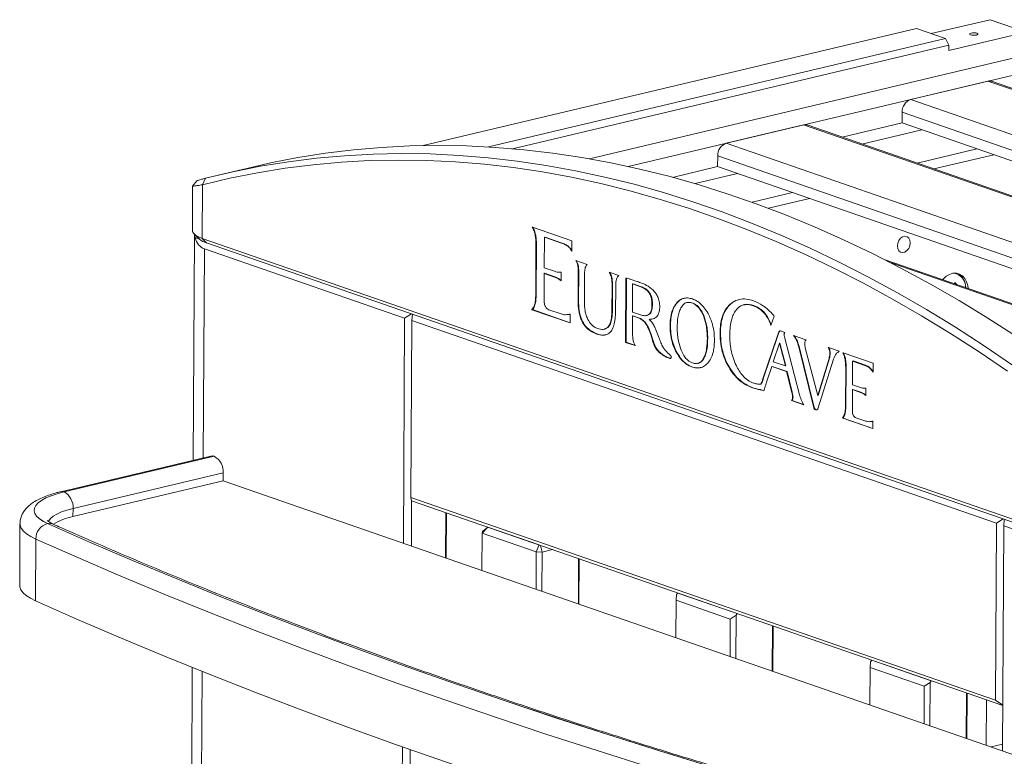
# Model space of a CAD drawing. Header units: millimetres. Extents: x 0 to 420, y 0 to 297.
# Tile 84 of 131: x 271 to 285, y 129 to 140. Entities that reach past the tile are written whole.
import ezdxf

# ---------------------------------------------------------------- set-up
doc = ezdxf.new("R2010")
doc.units = ezdxf.units.MM

msp = doc.modelspace()

# ---------------------------------------------------------------- linework, layer by layer
at = {"color": 7, "linetype": 'Continuous', "lineweight": 18}
for p, q in [((284.038, 139.417), (276.997, 137.745)), ((284.038, 139.417), (284.45, 139.274)), ((285.087, 139.543), (284.248, 139.344)), ((285.087, 139.543), (285.603, 139.364)), ((285.603, 139.364), (284.501, 139.103)), ((277.929, 137.726), (284.45, 139.274)), ((284.501, 139.179), (278.272, 137.701)), ((284.45, 139.274), (284.501, 139.179)), ((284.501, 139.103), (284.501, 139.179)), ((285.594, 139.034), (279.369, 137.556)), ((286.006, 138.891), (279.922, 137.447)), ((285.057, 138.666), (283.955, 138.404)), ((285.057, 138.666), (291.534, 136.42)), ((291.561, 136.426), (285.109, 138.663)), ((283.955, 138.404), (290.433, 136.159)), ((283.832, 138.222), (283.831, 138.068)), ((282.425, 138.041), (281.323, 137.779)), ((282.425, 138.041), (288.902, 135.795)), ((288.929, 135.802), (282.477, 138.039)), ((283.831, 138.068), (282.976, 137.866)), ((283.831, 138.068), (289.784, 136.005)), ((284.115, 137.97), (283.259, 137.767)), ((281.323, 137.779), (287.801, 135.534)), ((281.2, 137.597), (281.199, 137.444)), ((284.901, 137.698), (284.046, 137.495)), ((285.141, 137.614), (284.286, 137.411)), ((274.56, 137.439), (274.07, 137.323)), ((281.199, 137.444), (280.557, 137.291)), ((281.483, 137.346), (280.876, 137.202)), ((281.199, 137.444), (287.152, 135.38)), ((273.766, 137.244), (273.705, 137.166)), ((273.847, 137.186), (273.843, 136.419)), ((273.847, 137.186), (273.889, 137.279)), ((273.705, 137.166), (273.702, 136.531)), ((282.269, 137.073), (281.69, 136.936)), ((282.509, 136.99), (281.923, 136.85)), ((273.729, 136.479), (273.805, 136.409)), ((278.556, 136.578), (278.552, 136.58)), ((279.118, 136.383), (278.556, 136.578)), ((273.732, 136.461), (273.715, 133.252)), ((273.741, 136.431), (273.805, 136.408)), ((273.843, 136.419), (288.111, 131.472)), ((273.904, 136.357), (273.843, 136.419)), ((288.172, 131.41), (273.904, 136.357)), ((278.724, 136.001), (278.726, 136.437)), ((278.732, 136.439), (278.726, 136.437)), ((278.736, 136.437), (278.73, 136.436)), ((278.73, 136.436), (278.972, 136.352)), ((278.736, 136.437), (278.979, 136.353)), ((278.979, 136.353), (278.972, 136.352)), ((279.117, 136.232), (279.118, 136.383)), ((276.731, 135.282), (273.873, 136.273)), ((278.606, 136.321), (278.603, 135.622)), ((278.612, 136.323), (278.606, 136.321)), ((278.612, 136.323), (278.609, 135.623)), ((279.337, 136.046), (279.173, 136.103)), ((286.297, 135.177), (283.577, 136.12)), ((278.722, 135.565), (278.724, 135.919)), ((278.871, 135.95), (278.724, 136.001)), ((278.73, 135.921), (278.724, 135.919)), ((278.724, 135.919), (278.871, 135.868)), ((278.73, 135.921), (278.877, 135.869)), ((278.965, 135.938), (278.954, 135.937)), ((278.964, 135.814), (278.965, 135.938)), ((279.209, 136.041), (279.203, 136.039)), ((279.209, 135.935), (279.207, 135.521)), ((279.216, 135.937), (279.209, 135.935)), ((279.216, 135.937), (279.213, 135.522)), ((279.298, 135.51), (279.3, 135.904)), ((279.788, 135.89), (279.649, 135.938)), ((278.877, 135.869), (278.871, 135.868)), ((278.959, 135.824), (278.953, 135.823)), ((278.953, 135.823), (278.964, 135.814)), ((278.959, 135.824), (278.964, 135.82)), ((279.689, 135.863), (279.683, 135.861)), ((279.891, 135.854), (279.886, 134.934)), ((279.897, 135.853), (279.892, 134.936)), ((279.986, 135.769), (279.984, 135.368)), ((279.992, 135.77), (279.986, 135.769)), ((280.104, 135.727), (279.986, 135.769)), ((280.11, 135.729), (279.992, 135.77)), ((284.579, 135.785), (284.573, 135.775)), ((284.613, 135.761), (284.588, 135.787)), ((278.609, 135.623), (278.603, 135.622)), ((279.693, 135.729), (279.691, 135.39)), ((279.699, 135.731), (279.693, 135.729)), ((279.699, 135.731), (279.697, 135.392)), ((279.742, 135.381), (279.744, 135.711)), ((280.11, 135.729), (280.104, 135.727)), ((279.213, 135.522), (279.207, 135.521)), ((280.624, 135.504), (280.618, 135.503)), ((280.766, 135.505), (280.758, 135.503)), ((281.387, 135.484), (281.381, 135.483)), ((276.827, 135.343), (276.731, 135.282)), ((278.552, 135.404), (278.546, 135.402)), ((278.546, 135.402), (278.549, 135.401)), ((278.556, 135.402), (278.549, 135.401)), ((278.549, 135.401), (279.093, 135.213)), ((278.552, 135.404), (278.556, 135.402)), ((278.556, 135.402), (279.093, 135.216)), ((278.949, 135.346), (278.802, 135.397)), ((279.697, 135.392), (279.691, 135.39)), ((279.984, 135.368), (280.097, 135.329)), ((280.269, 135.477), (280.262, 135.475)), ((281.577, 135.473), (281.57, 135.471)), ((281.715, 135.46), (281.708, 135.459)), ((276.731, 135.282), (276.715, 132.064)), ((276.821, 132.718), (276.834, 135.246)), ((276.834, 135.246), (276.843, 135.338)), ((285.179, 132.353), (276.834, 135.246)), ((279.075, 135.334), (279.082, 135.335)), ((279.093, 135.339), (279.081, 135.335)), ((279.088, 135.337), (279.081, 135.335)), ((279.088, 135.337), (279.082, 135.336)), ((279.093, 135.338), (279.088, 135.337)), ((279.093, 135.213), (279.093, 135.339)), ((279.982, 135.092), (279.983, 135.313)), ((279.989, 135.314), (279.983, 135.313)), ((279.983, 135.313), (280.093, 135.275)), ((279.989, 135.314), (280.099, 135.277)), ((280.099, 135.277), (280.093, 135.275)), ((280.186, 135.318), (280.193, 135.32)), ((280.229, 135.264), (280.223, 135.263)), ((280.229, 135.264), (280.271, 135.273)), ((281.001, 135.317), (280.995, 135.316)), ((281.958, 135.201), (281.952, 135.199)), ((281.958, 135.201), (281.964, 135.186)), ((281.96, 135.176), (282.006, 135.311)), ((282.006, 135.311), (281.999, 135.319)), ((279.58, 135.123), (279.588, 135.125)), ((280.245, 135.063), (280.239, 135.061)), ((281.24, 135.071), (281.234, 135.069)), ((281.952, 135.199), (281.96, 135.176)), ((282.158, 135.076), (282.094, 135.098)), ((279.48, 135.055), (279.474, 135.054)), ((279.892, 134.936), (279.886, 134.934)), ((279.886, 134.934), (280.02, 134.888)), ((279.892, 134.936), (280.026, 134.889)), ((280.278, 134.961), (280.271, 134.96)), ((281.058, 134.996), (281.052, 134.994)), ((282.057, 135.044), (281.845, 134.412)), ((282.063, 135.046), (281.851, 134.413)), ((282.081, 134.923), (281.992, 134.659)), ((282.063, 135.046), (282.057, 135.044)), ((282.087, 134.925), (282.081, 134.923)), ((282.166, 134.599), (282.081, 134.923)), ((282.172, 134.6), (282.087, 134.925)), ((282.366, 134.188), (282.153, 135.015)), ((282.458, 134.972), (282.283, 135.033)), ((282.462, 134.971), (282.458, 134.972)), ((280.02, 134.888), (280.024, 134.886)), ((280.294, 134.91), (280.288, 134.909)), ((280.618, 134.791), (280.612, 134.789)), ((282.362, 134.874), (282.356, 134.873)), ((282.356, 134.873), (282.572, 134.001)), ((282.362, 134.874), (282.578, 134.003)), ((282.627, 134.176), (282.45, 134.855)), ((282.78, 134.861), (282.777, 134.862)), ((282.932, 134.808), (282.78, 134.861)), ((282.807, 134.781), (282.801, 134.779)), ((282.989, 134.785), (282.986, 134.786)), ((283.419, 134.636), (282.989, 134.785)), ((280.475, 134.725), (280.469, 134.723)), ((280.469, 134.723), (280.519, 134.706)), ((280.475, 134.725), (280.525, 134.708)), ((280.525, 134.708), (280.519, 134.706)), ((280.525, 134.708), (280.528, 134.707)), ((281.007, 134.713), (281.001, 134.712)), ((281.992, 134.659), (282.166, 134.599)), ((282.789, 134.706), (282.627, 134.176)), ((282.627, 133.986), (282.851, 134.694)), ((282.796, 134.708), (282.633, 134.178)), ((282.796, 134.708), (282.789, 134.706)), ((283.124, 134.33), (283.125, 134.668)), ((283.132, 134.669), (283.125, 134.668)), ((283.125, 134.668), (283.126, 134.667)), ((283.126, 134.667), (283.302, 134.606)), ((283.132, 134.669), (283.133, 134.669)), ((283.133, 134.669), (283.308, 134.608)), ((280.915, 134.635), (280.922, 134.637)), ((281.377, 134.561), (281.371, 134.559)), ((281.903, 134.383), (281.971, 134.591)), ((281.977, 134.592), (281.971, 134.591)), ((281.971, 134.591), (282.184, 134.517)), ((281.977, 134.592), (282.19, 134.518)), ((282.172, 134.6), (282.166, 134.599)), ((282.19, 134.518), (282.184, 134.517)), ((282.184, 134.517), (282.259, 134.221)), ((282.19, 134.518), (282.265, 134.223)), ((283.027, 134.581), (283.025, 134.03)), ((283.034, 134.582), (283.027, 134.581)), ((283.034, 134.582), (283.031, 134.031)), ((283.308, 134.608), (283.302, 134.606)), ((283.411, 134.53), (283.405, 134.529)), ((283.405, 134.529), (283.418, 134.509)), ((283.411, 134.53), (283.418, 134.519)), ((283.418, 134.509), (283.419, 134.636)), ((281.851, 134.413), (281.845, 134.412)), ((281.702, 134.288), (281.696, 134.287)), ((281.82, 134.338), (281.814, 134.337)), ((281.822, 134.258), (281.816, 134.256)), ((281.816, 134.256), (281.859, 134.241)), ((281.822, 134.258), (281.86, 134.244)), ((282.265, 134.223), (282.259, 134.221)), ((283.122, 133.984), (283.123, 134.26)), ((283.129, 134.261), (283.123, 134.26)), ((283.123, 134.26), (283.237, 134.22)), ((283.238, 134.29), (283.124, 134.33)), ((283.129, 134.261), (283.244, 134.222)), ((283.244, 134.222), (283.237, 134.22)), ((283.313, 134.281), (283.302, 134.28)), ((283.313, 134.176), (283.313, 134.281)), ((282.261, 134.106), (282.255, 134.104)), ((282.255, 134.104), (282.427, 134.044)), ((282.261, 134.106), (282.425, 134.049)), ((282.275, 134.152), (282.269, 134.151)), ((282.633, 134.178), (282.627, 134.176)), ((283.308, 134.186), (283.302, 134.185)), ((283.302, 134.185), (283.313, 134.176)), ((283.308, 134.186), (283.313, 134.182)), ((282.578, 134.003), (282.572, 134.001)), ((282.604, 133.974), (282.598, 133.972)), ((282.598, 133.972), (282.599, 133.972)), ((282.606, 133.973), (282.599, 133.972)), ((282.604, 133.974), (282.606, 133.973)), ((283.031, 134.031), (283.025, 134.03)), ((282.987, 133.855), (282.981, 133.854)), ((282.981, 133.854), (282.985, 133.853)), ((282.991, 133.854), (282.985, 133.853)), ((282.985, 133.853), (283.414, 133.704)), ((282.987, 133.855), (282.991, 133.854)), ((282.991, 133.854), (283.414, 133.707)), ((283.299, 133.815), (283.184, 133.855)), ((283.397, 133.805), (283.405, 133.807)), ((283.414, 133.81), (283.403, 133.806)), ((283.409, 133.808), (283.403, 133.806)), ((283.409, 133.808), (283.404, 133.808)), ((283.414, 133.809), (283.409, 133.808)), ((283.414, 133.704), (283.414, 133.81)), ((273.965, 133.311), (271.823, 132.802)), ((274.012, 133.308), (271.87, 132.799)), ((271.87, 132.799), (274.012, 133.308)), ((274.012, 133.308), (274.012, 133.308)), ((274.139, 132.957), (271.997, 132.448)), ((274.14, 133.071), (271.998, 132.563)), ((274.139, 132.957), (274.14, 133.071)), ((287.421, 128.352), (274.139, 132.957)), ((276.821, 132.718), (285.166, 129.825)), ((276.831, 132.673), (276.821, 132.718)), ((276.827, 132.025), (276.831, 132.673)), ((285.269, 129.748), (276.831, 132.673)), ((271.997, 132.448), (271.998, 132.563)), ((277.315, 131.856), (277.319, 132.504)), ((277.325, 131.852), (277.328, 132.501)), ((285.274, 132.415), (285.179, 132.353)), ((285.282, 132.317), (285.29, 132.409)), ((271.241, 132.347), (271.237, 131.466)), ((277.921, 132.295), (277.838, 132.212)), ((277.845, 132.236), (277.917, 132.297)), ((277.921, 132.295), (278.651, 132.042)), ((285.179, 132.353), (285.166, 129.825)), ((285.265, 129.1), (285.282, 132.317)), ((288.141, 131.326), (285.282, 132.317)), ((271.467, 132.126), (271.462, 131.245)), ((277.838, 132.212), (277.835, 131.675)), ((277.838, 132.212), (277.845, 132.236)), ((278.61, 131.944), (277.838, 132.212)), ((278.651, 132.042), (278.61, 131.944)), ((278.671, 132.035), (278.695, 131.941)), ((278.842, 131.976), (278.695, 131.941)), ((278.61, 131.944), (278.608, 131.408)), ((278.695, 131.941), (278.61, 131.944)), ((278.695, 131.941), (278.692, 131.378)), ((279.214, 131.847), (279.211, 131.198)), ((279.221, 131.845), (279.218, 131.196)), ((280.606, 131.252), (280.614, 131.334)), ((280.614, 131.334), (280.629, 131.356)), ((280.629, 131.356), (281.479, 131.062)), ((280.606, 131.252), (280.604, 130.716)), ((281.379, 130.984), (280.606, 131.252)), ((281.379, 130.984), (281.376, 130.448)), ((281.464, 131.039), (281.379, 130.984)), ((281.464, 131.039), (281.461, 130.418)), ((281.479, 131.062), (281.464, 131.039)), ((281.983, 130.887), (281.979, 130.239)), ((281.99, 130.885), (281.987, 130.236)), ((273.7, 130.294), (273.637, 118.082)), ((283.375, 130.292), (283.372, 129.756)), ((283.375, 130.292), (283.383, 130.374)), ((284.148, 130.024), (283.375, 130.292)), ((283.383, 130.374), (283.398, 130.397)), ((283.398, 130.397), (284.248, 130.102)), ((284.148, 130.024), (284.145, 129.488)), ((284.233, 130.079), (284.148, 130.024)), ((284.233, 130.079), (284.229, 129.459)), ((284.248, 130.102), (284.233, 130.079)), ((284.751, 129.927), (284.748, 129.279)), ((284.759, 129.925), (284.755, 129.276)), ((285.034, 129.18), (285.037, 129.828)), ((285.166, 129.825), (285.269, 129.752)), ((276.7, 129.159), (276.636, 116.894)), ((285.266, 129.196), (285.101, 129.157)), ((276.748, 116.855), (276.812, 129.119))]:
    msp.add_line(p, q, dxfattribs=at)
at = {"color": 8, "linetype": 'Continuous', "lineweight": 18}
for p, q in [((283.832, 138.222), (290.047, 136.067)), ((281.2, 137.597), (287.415, 135.442)), ((273.873, 136.273), (273.857, 133.285)), ((283.674, 136.071), (286.27, 135.171)), ((284.584, 135.788), (284.588, 135.787)), ((280.023, 134.888), (280.02, 134.888)), ((273.841, 130.237), (273.778, 118.115))]:
    msp.add_line(p, q, dxfattribs=at)
at = {"color": 7, "linetype": 'Continuous', "lineweight": 18, "flags": 128}
for points in [[(284.894, 139.324), (284.909, 139.329), (284.915, 139.336), (284.912, 139.342), (284.901, 139.348), (284.883, 139.353), (284.86, 139.355), (284.837, 139.354), (284.817, 139.351), (284.802, 139.346), (284.796, 139.339), (284.798, 139.332), (284.809, 139.326), (284.828, 139.322), (284.85, 139.32), (284.873, 139.321), (284.894, 139.324)], [(285.464, 135.02), (285.056, 135.282), (284.647, 135.532), (284.237, 135.768), (283.825, 135.992), (283.411, 136.203), (282.997, 136.401), (282.582, 136.585), (282.167, 136.756), (281.751, 136.914), (281.335, 137.058), (280.919, 137.189), (280.503, 137.306), (280.088, 137.409), (279.673, 137.499), (279.259, 137.575), (278.846, 137.637), (278.435, 137.685), (278.024, 137.72), (277.616, 137.741), (277.209, 137.747), (276.804, 137.74), (276.401, 137.719), (276.001, 137.685), (275.603, 137.636), (275.208, 137.574), (274.816, 137.497), (274.56, 137.439)], [(273.889, 137.279), (274.28, 137.371), (274.675, 137.449), (275.072, 137.514), (275.473, 137.564), (275.875, 137.601), (276.281, 137.623), (276.688, 137.631), (277.098, 137.625), (277.51, 137.605), (277.923, 137.571), (278.337, 137.523), (278.753, 137.461), (279.17, 137.385), (279.588, 137.295), (280.006, 137.192), (280.425, 137.074), (280.844, 136.942), (281.263, 136.797), (281.682, 136.638), (282.1, 136.466), (282.518, 136.28), (282.935, 136.08), (283.351, 135.867), (283.766, 135.641), (284.18, 135.402), (284.592, 135.15), (285.002, 134.885), (285.41, 134.608)], [(285.337, 134.523), (284.93, 134.8), (284.521, 135.064), (284.11, 135.315), (283.697, 135.554), (283.283, 135.779), (282.868, 135.991), (282.452, 136.19), (282.036, 136.376), (281.618, 136.548), (281.201, 136.706), (280.783, 136.851), (280.365, 136.982), (279.947, 137.1), (279.53, 137.203), (279.113, 137.293), (278.698, 137.369), (278.283, 137.431), (277.87, 137.478), (277.458, 137.512), (277.047, 137.532), (276.639, 137.538), (276.232, 137.53), (275.828, 137.508), (275.426, 137.471), (275.027, 137.421), (274.63, 137.357), (274.237, 137.279), (273.847, 137.186)], [(273.702, 136.531), (273.703, 136.52), (273.716, 136.493), (273.745, 136.466), (273.787, 136.441), (273.843, 136.419)], [(283.948, 136.356), (283.942, 136.394), (283.927, 136.424), (283.902, 136.444), (283.872, 136.451), (283.84, 136.443), (283.81, 136.422), (283.786, 136.391), (283.77, 136.353), (283.764, 136.312), (283.769, 136.274), (283.785, 136.243), (283.809, 136.223), (283.839, 136.217), (283.871, 136.224), (283.901, 136.245), (283.926, 136.277), (283.942, 136.315), (283.948, 136.356)], [(284.773, 135.705), (284.768, 135.746), (284.753, 135.801), (284.727, 135.849), (284.694, 135.886), (284.653, 135.911), (284.607, 135.923), (284.558, 135.921), (284.508, 135.906), (284.46, 135.878), (284.416, 135.839), (284.41, 135.831)], [(284.588, 135.787), (284.587, 135.787), (284.586, 135.788), (284.585, 135.788), (284.584, 135.788), (284.583, 135.787), (284.581, 135.787), (284.58, 135.786), (284.579, 135.785)], [(273.965, 133.311), (273.987, 133.313), (274.012, 133.308)], [(271.87, 132.799), (271.773, 132.773), (271.686, 132.745), (271.612, 132.713), (271.55, 132.679), (271.501, 132.644), (271.467, 132.607), (271.448, 132.569), (271.443, 132.531), (271.453, 132.492), (271.477, 132.454), (271.516, 132.418), (271.569, 132.382), (271.636, 132.348)], [(271.636, 132.348), (271.57, 132.382), (271.517, 132.418), (271.478, 132.454), (271.453, 132.492), (271.443, 132.531), (271.448, 132.569), (271.468, 132.607), (271.502, 132.644), (271.55, 132.679), (271.612, 132.713), (271.687, 132.744), (271.773, 132.773), (271.87, 132.799)], [(284.241, 127.979), (283.446, 128.197), (282.662, 128.419), (281.888, 128.643), (281.124, 128.871), (280.372, 129.102), (279.63, 129.335), (278.899, 129.572), (278.18, 129.811), (277.472, 130.053), (276.776, 130.298), (276.091, 130.545), (275.418, 130.795), (274.757, 131.048), (274.109, 131.303), (273.472, 131.561), (272.847, 131.821), (272.235, 132.084), (271.636, 132.348)], [(271.636, 132.348), (272.235, 132.083), (272.847, 131.821), (273.472, 131.561), (274.108, 131.303), (274.757, 131.048), (275.418, 130.795), (276.091, 130.545), (276.776, 130.297), (277.472, 130.053), (278.18, 129.811), (278.899, 129.571), (279.63, 129.335), (280.371, 129.101), (281.124, 128.871), (281.887, 128.643), (282.661, 128.419), (283.446, 128.197), (284.241, 127.978)], [(284.104, 127.745), (283.307, 127.964), (282.52, 128.187), (281.744, 128.412), (280.979, 128.64), (280.225, 128.871), (279.481, 129.105), (278.749, 129.342), (278.028, 129.582), (277.318, 129.825), (276.62, 130.07), (275.933, 130.318), (275.259, 130.569), (274.596, 130.822), (273.946, 131.078), (273.307, 131.337), (272.681, 131.597), (272.068, 131.861), (271.467, 132.126)], [(271.237, 131.466), (271.239, 131.442), (271.255, 131.4), (271.286, 131.36), (271.331, 131.32), (271.39, 131.282), (271.462, 131.245)], [(271.462, 131.245), (272.063, 130.98), (272.677, 130.716), (273.303, 130.456), (273.941, 130.197), (274.592, 129.941), (275.254, 129.688), (275.929, 129.437), (276.615, 129.189), (277.313, 128.944), (278.023, 128.701), (278.744, 128.461), (279.476, 128.224), (280.22, 127.99), (280.974, 127.759), (281.74, 127.531), (282.516, 127.305), (283.303, 127.083), (284.1, 126.864)]]:
    msp.add_lwpolyline(points, dxfattribs=at)
at = {"color": 8, "linetype": 'Continuous', "lineweight": 18, "flags": 128}
for points in [[(271.823, 132.802), (271.845, 132.804), (271.87, 132.799)], [(271.998, 132.563), (271.911, 132.54), (271.834, 132.513), (271.769, 132.484), (271.717, 132.453), (271.678, 132.421), (271.653, 132.387), (271.647, 132.374)], [(271.467, 132.126), (271.394, 132.163), (271.335, 132.201), (271.29, 132.241), (271.26, 132.281), (271.244, 132.323), (271.241, 132.347)]]:
    msp.add_lwpolyline(points, dxfattribs=at)
at = {"color": 7, "linetype": 'Continuous', "lineweight": 18}
for centre, radius, start, end in [((285.079, 138.577), 0.0908, 71.1894, 104.2336), ((284.019, 138.228), 0.187, 109.9217, 181.9669), ((282.447, 137.953), 0.0908, 71.1894, 104.2347), ((281.387, 137.603), 0.187, 109.9207, 181.9679), ((273.786, 136.461), 0.0536, 165.26, 214.3666), ((273.974, 136.609), 0.263, 229.8679, 254.3354), ((284.508, 135.72), 0.232, 359.3283, 59.6973), ((273.89, 133.089), 0.251, 356.015, 60.8122), ((271.748, 132.58), 0.251, 356.015, 60.8122), ((272.166, 131.597), 0.868, 101.2334, 121.0018), ((271.693, 132.13), 0.226, 104.6599, 180.8527)]:
    msp.add_arc(centre, radius, start, end, dxfattribs=at)
at = {"color": 8, "linetype": 'Continuous', "lineweight": 18}
for centre, radius, start, end in [((284.538, 135.724), 0.2, 358.2212, 80.1691), ((271.662, 132.215), 0.136, 66.2342, 101.0156)]:
    msp.add_arc(centre, radius, start, end, dxfattribs=at)
at = {"color": 7, "linetype": 'Continuous', "lineweight": 18}
msp.add_ellipse((274.335, 136.956), major_axis=(0.519, 0.653), ratio=0.468943, start_param=2.782519, end_param=3.304833, dxfattribs=at)
for points, knots in [([(273.847, 137.186), (273.834, 137.184), (273.81, 137.18), (273.781, 137.175), (273.761, 137.172), (273.746, 137.17), (273.729, 137.167), (273.714, 137.166), (273.705, 137.165), (273.706, 137.166), (273.706, 137.166)], [0, 0, 0, 0, 0.149915, 0.279424, 0.388531, 0.477268, 0.545593, 0.742243, 0.92429, 1, 1, 1, 1]), ([(273.768, 137.244), (273.768, 137.244), (273.768, 137.245), (273.79, 137.252), (273.829, 137.263), (273.869, 137.274), (273.889, 137.279)], [0, 0, 0, 0, 0.163208, 0.442427, 0.720991, 1, 1, 1, 1]), ([(278.552, 136.58), (278.562, 136.563), (278.582, 136.526), (278.597, 136.46), (278.605, 136.391), (278.606, 136.346), (278.606, 136.321)], [0, 0, 0, 0, 0.226284, 0.484182, 0.722875, 1, 1, 1, 1]), ([(278.558, 136.581), (278.568, 136.564), (278.588, 136.527), (278.603, 136.462), (278.612, 136.392), (278.612, 136.347), (278.612, 136.323)], [0, 0, 0, 0, 0.226284, 0.484182, 0.722875, 1, 1, 1, 1]), ([(278.726, 136.437), (278.727, 136.437), (278.728, 136.437), (278.729, 136.436), (278.73, 136.436)], [0, 0, 0, 0, 0.524742, 1, 1, 1, 1]), ([(278.732, 136.439), (278.733, 136.438), (278.734, 136.438), (278.735, 136.438), (278.736, 136.437)], [0, 0, 0, 0, 0.524742, 1, 1, 1, 1]), ([(278.972, 136.352), (278.992, 136.344), (279.027, 136.331), (279.071, 136.301), (279.101, 136.269), (279.112, 136.244), (279.117, 136.232)], [0, 0, 0, 0, 0.371838, 0.662581, 0.84424, 1, 1, 1, 1]), ([(278.979, 136.353), (278.998, 136.346), (279.033, 136.332), (279.077, 136.302), (279.105, 136.273), (279.114, 136.253), (279.117, 136.246)], [0, 0, 0, 0, 0.394407, 0.702797, 0.895482, 1, 1, 1, 1]), ([(279.173, 136.103), (279.181, 136.091), (279.193, 136.073), (279.2, 136.049), (279.203, 136.039)], [0, 0, 0, 0, 0.605291, 1, 1, 1, 1]), ([(279.179, 136.104), (279.187, 136.093), (279.2, 136.074), (279.206, 136.05), (279.209, 136.041)], [0, 0, 0, 0, 0.605291, 1, 1, 1, 1]), ([(279.31, 136.005), (279.314, 136.013), (279.321, 136.029), (279.332, 136.041), (279.337, 136.046)], [0, 0, 0, 0, 0.526704, 1, 1, 1, 1]), ([(278.954, 135.937), (278.94, 135.937), (278.912, 135.937), (278.884, 135.946), (278.871, 135.95)], [0, 0, 0, 0, 0.527043, 1, 1, 1, 1]), ([(279.203, 136.039), (279.205, 136.026), (279.21, 135.991), (279.21, 135.957), (279.209, 135.935)], [0, 0, 0, 0, 0.377939, 1, 1, 1, 1]), ([(279.209, 136.041), (279.211, 136.028), (279.216, 135.992), (279.216, 135.958), (279.216, 135.937)], [0, 0, 0, 0, 0.377939, 1, 1, 1, 1]), ([(279.3, 135.904), (279.3, 135.927), (279.3, 135.963), (279.308, 135.994), (279.31, 136.005)], [0, 0, 0, 0, 0.661327, 1, 1, 1, 1]), ([(279.649, 135.938), (279.657, 135.924), (279.671, 135.9), (279.679, 135.873), (279.683, 135.861)], [0, 0, 0, 0, 0.581354, 1, 1, 1, 1]), ([(279.656, 135.939), (279.664, 135.925), (279.677, 135.902), (279.685, 135.874), (279.689, 135.863)], [0, 0, 0, 0, 0.581354, 1, 1, 1, 1]), ([(278.871, 135.868), (278.887, 135.862), (278.915, 135.851), (278.942, 135.831), (278.953, 135.823)], [0, 0, 0, 0, 0.591609, 1, 1, 1, 1]), ([(278.877, 135.869), (278.893, 135.863), (278.921, 135.852), (278.948, 135.832), (278.959, 135.824)], [0, 0, 0, 0, 0.591609, 1, 1, 1, 1]), ([(279.683, 135.861), (279.686, 135.84), (279.693, 135.796), (279.693, 135.753), (279.693, 135.729)], [0, 0, 0, 0, 0.463749, 1, 1, 1, 1]), ([(279.689, 135.863), (279.692, 135.842), (279.699, 135.797), (279.699, 135.754), (279.699, 135.731)], [0, 0, 0, 0, 0.463749, 1, 1, 1, 1]), ([(279.744, 135.711), (279.744, 135.741), (279.744, 135.784), (279.751, 135.824), (279.754, 135.837)], [0, 0, 0, 0, 0.667326, 1, 1, 1, 1]), ([(279.754, 135.837), (279.758, 135.848), (279.767, 135.87), (279.782, 135.883), (279.788, 135.89)], [0, 0, 0, 0, 0.526925, 1, 1, 1, 1]), ([(279.937, 135.841), (279.928, 135.844), (279.913, 135.849), (279.897, 135.853), (279.891, 135.854)], [0, 0, 0, 0, 0.593408, 1, 1, 1, 1]), ([(280.104, 135.785), (280.08, 135.794), (280.038, 135.808), (279.987, 135.824), (279.956, 135.835), (279.942, 135.839), (279.937, 135.841)], [0, 0, 0, 0, 0.440695, 0.756382, 0.916783, 1, 1, 1, 1]), ([(280.273, 135.685), (280.244, 135.709), (280.189, 135.753), (280.132, 135.775), (280.104, 135.785)], [0, 0, 0, 0, 0.5229621, 1, 1, 1, 1]), ([(278.603, 135.622), (278.602, 135.592), (278.6, 135.537), (278.588, 135.471), (278.57, 135.426), (278.554, 135.41), (278.546, 135.402)], [0, 0, 0, 0, 0.345849, 0.6315606, 0.8238484, 1, 1, 1, 1]), ([(278.609, 135.623), (278.608, 135.593), (278.607, 135.539), (278.594, 135.473), (278.576, 135.427), (278.56, 135.411), (278.552, 135.404)], [0, 0, 0, 0, 0.345849, 0.6315606, 0.8238484, 1, 1, 1, 1]), ([(280.262, 135.475), (280.262, 135.498), (280.26, 135.541), (280.243, 135.604), (280.212, 135.66), (280.163, 135.703), (280.125, 135.719), (280.104, 135.727)], [0, 0, 0, 0, 0.192048, 0.357979, 0.51901, 0.73329, 1, 1, 1, 1]), ([(280.269, 135.477), (280.268, 135.5), (280.267, 135.543), (280.25, 135.606), (280.218, 135.661), (280.169, 135.705), (280.131, 135.72), (280.11, 135.729)], [0, 0, 0, 0, 0.192048, 0.357979, 0.51901, 0.73329, 1, 1, 1, 1]), ([(280.373, 135.445), (280.372, 135.47), (280.37, 135.52), (280.345, 135.589), (280.312, 135.644), (280.286, 135.671), (280.273, 135.685)], [0, 0, 0, 0, 0.273601, 0.5343074, 0.7533558, 1, 1, 1, 1]), ([(278.736, 135.453), (278.734, 135.46), (278.728, 135.477), (278.722, 135.515), (278.722, 135.545), (278.722, 135.565)], [0, 0, 0, 0, 0.199844, 0.458174, 1, 1, 1, 1]), ([(279.207, 135.521), (279.209, 135.478), (279.211, 135.398), (279.239, 135.281), (279.292, 135.178), (279.374, 135.096), (279.439, 135.068), (279.474, 135.054)], [0, 0, 0, 0, 0.203078, 0.377256, 0.54074, 0.748529, 1, 1, 1, 1]), ([(279.213, 135.522), (279.215, 135.479), (279.217, 135.399), (279.245, 135.282), (279.298, 135.179), (279.38, 135.097), (279.445, 135.07), (279.48, 135.055)], [0, 0, 0, 0, 0.203078, 0.377256, 0.54074, 0.748529, 1, 1, 1, 1]), ([(279.347, 135.263), (279.339, 135.282), (279.321, 135.322), (279.301, 135.408), (279.299, 135.47), (279.298, 135.51)], [0, 0, 0, 0, 0.253484, 0.521771, 1, 1, 1, 1]), ([(280.618, 135.503), (280.602, 135.482), (280.569, 135.44), (280.537, 135.351), (280.52, 135.245), (280.519, 135.127), (280.532, 135.007), (280.562, 134.89), (280.595, 134.823), (280.612, 134.789)], [0, 0, 0, 0, 0.136391, 0.272153, 0.414434, 0.566979, 0.717693, 0.859356, 1, 1, 1, 1]), ([(280.624, 135.504), (280.608, 135.483), (280.575, 135.442), (280.543, 135.352), (280.527, 135.246), (280.525, 135.129), (280.538, 135.008), (280.568, 134.891), (280.601, 134.824), (280.618, 134.791)], [0, 0, 0, 0, 0.136391, 0.272153, 0.414434, 0.566979, 0.717693, 0.859356, 1, 1, 1, 1]), ([(280.842, 135.555), (280.818, 135.561), (280.772, 135.574), (280.71, 135.565), (280.659, 135.541), (280.632, 135.516), (280.618, 135.503)], [0, 0, 0, 0, 0.290082, 0.565922, 0.78062, 1, 1, 1, 1]), ([(280.725, 135.564), (280.721, 135.564), (280.7, 135.562), (280.665, 135.542), (280.638, 135.517), (280.624, 135.504)], [0, 0, 0, 0, 0.110152, 0.550277, 1, 1, 1, 1]), ([(280.995, 135.316), (280.98, 135.349), (280.949, 135.413), (280.881, 135.479), (280.815, 135.507), (280.755, 135.507), (280.707, 135.48), (280.685, 135.444), (280.674, 135.426)], [0, 0, 0, 0, 0.190531, 0.371889, 0.568514, 0.712709, 0.851477, 1, 1, 1, 1]), ([(281.001, 135.317), (280.986, 135.35), (280.956, 135.415), (280.887, 135.48), (280.821, 135.509), (280.781, 135.505), (280.765, 135.504)], [0, 0, 0, 0, 0.270964, 0.528881, 0.808511, 1, 1, 1, 1]), ([(281.062, 135.349), (281.045, 135.377), (281.011, 135.432), (280.954, 135.491), (280.897, 135.532), (280.861, 135.547), (280.842, 135.555)], [0, 0, 0, 0, 0.277763, 0.550551, 0.769949, 1, 1, 1, 1]), ([(281.381, 135.483), (281.356, 135.458), (281.307, 135.408), (281.262, 135.302), (281.238, 135.188), (281.235, 135.11), (281.234, 135.069)], [0, 0, 0, 0, 0.2812857, 0.5523202, 0.7698305, 1, 1, 1, 1]), ([(281.387, 135.484), (281.362, 135.459), (281.314, 135.409), (281.269, 135.304), (281.244, 135.189), (281.241, 135.111), (281.24, 135.071)], [0, 0, 0, 0, 0.2812857, 0.5523202, 0.7698305, 1, 1, 1, 1]), ([(281.711, 135.53), (281.676, 135.539), (281.608, 135.559), (281.518, 135.553), (281.442, 135.528), (281.401, 135.498), (281.381, 135.483)], [0, 0, 0, 0, 0.296102, 0.574939, 0.78774, 1, 1, 1, 1]), ([(281.511, 135.547), (281.49, 135.541), (281.446, 135.529), (281.407, 135.5), (281.387, 135.484)], [0, 0, 0, 0, 0.474534, 1, 1, 1, 1]), ([(281.577, 135.471), (281.58, 135.472), (281.602, 135.481), (281.649, 135.478), (281.692, 135.466), (281.715, 135.46)], [0, 0, 0, 0, 0.077922, 0.520438, 1, 1, 1, 1]), ([(281.999, 135.319), (281.974, 135.347), (281.923, 135.402), (281.827, 135.479), (281.755, 135.51), (281.711, 135.53)], [0, 0, 0, 0, 0.283839, 0.56255, 1, 1, 1, 1]), ([(278.802, 135.397), (278.794, 135.4), (278.779, 135.406), (278.759, 135.42), (278.745, 135.436), (278.739, 135.448), (278.736, 135.453)], [0, 0, 0, 0, 0.345773, 0.631995, 0.824356, 1, 1, 1, 1]), ([(279.081, 135.335), (279.058, 135.332), (279.015, 135.325), (278.97, 135.339), (278.949, 135.346)], [0, 0, 0, 0, 0.532685, 1, 1, 1, 1]), ([(279.474, 135.054), (279.504, 135.045), (279.561, 135.03), (279.637, 135.049), (279.689, 135.103), (279.721, 135.18), (279.739, 135.273), (279.741, 135.344), (279.742, 135.381)], [0, 0, 0, 0, 0.203538, 0.377968, 0.541348, 0.676316, 0.826967, 1, 1, 1, 1]), ([(279.691, 135.39), (279.69, 135.353), (279.687, 135.285), (279.666, 135.199), (279.626, 135.138), (279.562, 135.113), (279.512, 135.126), (279.484, 135.133)], [0, 0, 0, 0, 0.21908, 0.402087, 0.565654, 0.763722, 1, 1, 1, 1]), ([(279.697, 135.392), (279.696, 135.354), (279.693, 135.286), (279.672, 135.201), (279.636, 135.143), (279.602, 135.133), (279.586, 135.129)], [0, 0, 0, 0, 0.305638, 0.56095, 0.789141, 1, 1, 1, 1]), ([(280.097, 135.329), (280.116, 135.323), (280.15, 135.313), (280.197, 135.318), (280.234, 135.344), (280.259, 135.399), (280.261, 135.449), (280.262, 135.475)], [0, 0, 0, 0, 0.229971, 0.420106, 0.585183, 0.776767, 1, 1, 1, 1]), ([(280.192, 135.322), (280.196, 135.322), (280.213, 135.324), (280.24, 135.346), (280.265, 135.4), (280.267, 135.45), (280.269, 135.477)], [0, 0, 0, 0, 0.07703, 0.339771, 0.644698, 1, 1, 1, 1]), ([(280.223, 135.263), (280.248, 135.265), (280.293, 135.269), (280.343, 135.311), (280.369, 135.373), (280.372, 135.42), (280.373, 135.445)], [0, 0, 0, 0, 0.324572, 0.592045, 0.789046, 1, 1, 1, 1]), ([(280.674, 135.426), (280.665, 135.406), (280.646, 135.365), (280.626, 135.271), (280.624, 135.193), (280.622, 135.144)], [0, 0, 0, 0, 0.252138, 0.522469, 1, 1, 1, 1]), ([(281.153, 134.959), (281.152, 134.999), (281.151, 135.075), (281.13, 135.181), (281.1, 135.273), (281.075, 135.324), (281.062, 135.349)], [0, 0, 0, 0, 0.296658, 0.573388, 0.785419, 1, 1, 1, 1]), ([(281.373, 135.03), (281.374, 135.073), (281.377, 135.156), (281.396, 135.258), (281.423, 135.337), (281.447, 135.374), (281.459, 135.392)], [0, 0, 0, 0, 0.311495, 0.593309, 0.800092, 1, 1, 1, 1]), ([(281.459, 135.392), (281.476, 135.412), (281.511, 135.453), (281.576, 135.476), (281.643, 135.478), (281.686, 135.465), (281.708, 135.459)], [0, 0, 0, 0, 0.266105, 0.534259, 0.757774, 1, 1, 1, 1]), ([(281.708, 135.459), (281.738, 135.446), (281.793, 135.423), (281.863, 135.358), (281.917, 135.282), (281.94, 135.227), (281.952, 135.199)], [0, 0, 0, 0, 0.308369, 0.583097, 0.789415, 1, 1, 1, 1]), ([(281.715, 135.46), (281.744, 135.448), (281.799, 135.424), (281.869, 135.36), (281.923, 135.284), (281.946, 135.228), (281.958, 135.201)], [0, 0, 0, 0, 0.308369, 0.583097, 0.789415, 1, 1, 1, 1]), ([(279.484, 135.133), (279.469, 135.14), (279.44, 135.152), (279.39, 135.192), (279.363, 135.236), (279.347, 135.263)], [0, 0, 0, 0, 0.302946, 0.580882, 1, 1, 1, 1]), ([(280.093, 135.275), (280.109, 135.264), (280.143, 135.242), (280.197, 135.171), (280.222, 135.104), (280.239, 135.061)], [0, 0, 0, 0, 0.267254, 0.534667, 1, 1, 1, 1]), ([(280.099, 135.277), (280.116, 135.265), (280.149, 135.243), (280.203, 135.172), (280.229, 135.105), (280.245, 135.063)], [0, 0, 0, 0, 0.267254, 0.534667, 1, 1, 1, 1]), ([(280.295, 135.164), (280.283, 135.184), (280.262, 135.221), (280.235, 135.25), (280.223, 135.263)], [0, 0, 0, 0, 0.54372, 1, 1, 1, 1]), ([(281.052, 134.994), (281.051, 135.027), (281.049, 135.091), (281.034, 135.201), (281.01, 135.273), (280.995, 135.316)], [0, 0, 0, 0, 0.309107, 0.592215, 1, 1, 1, 1]), ([(281.058, 134.996), (281.057, 135.029), (281.055, 135.092), (281.04, 135.202), (281.016, 135.274), (281.001, 135.317)], [0, 0, 0, 0, 0.309107, 0.592215, 1, 1, 1, 1]), ([(280.024, 134.886), (280.016, 134.901), (280.001, 134.931), (279.985, 135.002), (279.983, 135.056), (279.982, 135.092)], [0, 0, 0, 0, 0.230273, 0.490484, 1, 1, 1, 1]), ([(280.239, 135.061), (280.245, 135.041), (280.256, 135.007), (280.267, 134.973), (280.271, 134.96)], [0, 0, 0, 0, 0.60299, 1, 1, 1, 1]), ([(280.245, 135.063), (280.251, 135.042), (280.262, 135.009), (280.273, 134.975), (280.278, 134.961)], [0, 0, 0, 0, 0.60299, 1, 1, 1, 1]), ([(280.355, 135.021), (280.343, 135.053), (280.326, 135.102), (280.303, 135.148), (280.295, 135.164)], [0, 0, 0, 0, 0.635229, 1, 1, 1, 1]), ([(280.622, 135.144), (280.623, 135.111), (280.625, 135.047), (280.64, 134.937), (280.664, 134.865), (280.679, 134.822)], [0, 0, 0, 0, 0.308815, 0.591971, 1, 1, 1, 1]), ([(281.234, 135.069), (281.235, 135.017), (281.238, 134.916), (281.27, 134.776), (281.315, 134.655), (281.352, 134.592), (281.371, 134.559)], [0, 0, 0, 0, 0.294362, 0.56858, 0.78104, 1, 1, 1, 1]), ([(281.24, 135.071), (281.241, 135.019), (281.244, 134.918), (281.276, 134.777), (281.321, 134.657), (281.358, 134.593), (281.377, 134.561)], [0, 0, 0, 0, 0.294362, 0.56858, 0.78104, 1, 1, 1, 1]), ([(282.094, 135.098), (282.09, 135.098), (282.083, 135.098), (282.074, 135.087), (282.065, 135.07), (282.06, 135.054), (282.057, 135.044)], [0, 0, 0, 0, 0.186026, 0.388902, 0.602884, 1, 1, 1, 1]), ([(282.089, 135.097), (282.086, 135.095), (282.08, 135.089), (282.071, 135.071), (282.066, 135.056), (282.063, 135.046)], [0, 0, 0, 0, 0.242527, 0.507763, 1, 1, 1, 1]), ([(282.153, 135.015), (282.151, 135.029), (282.148, 135.047), (282.151, 135.068), (282.156, 135.073), (282.158, 135.076)], [0, 0, 0, 0, 0.573536, 0.791198, 1, 1, 1, 1]), ([(279.48, 135.055), (279.511, 135.045), (279.554, 135.031), (279.592, 135.044), (279.603, 135.047)], [0, 0, 0, 0, 0.7195077, 1, 1, 1, 1]), ([(280.271, 134.96), (280.275, 134.95), (280.28, 134.932), (280.286, 134.915), (280.288, 134.909)], [0, 0, 0, 0, 0.602753, 1, 1, 1, 1]), ([(280.278, 134.961), (280.281, 134.951), (280.286, 134.934), (280.292, 134.917), (280.294, 134.91)], [0, 0, 0, 0, 0.602753, 1, 1, 1, 1]), ([(280.411, 134.881), (280.402, 134.902), (280.381, 134.948), (280.364, 134.996), (280.355, 135.021)], [0, 0, 0, 0, 0.470189, 1, 1, 1, 1]), ([(281.001, 134.712), (281.01, 134.732), (281.028, 134.773), (281.048, 134.867), (281.05, 134.945), (281.052, 134.994)], [0, 0, 0, 0, 0.251042, 0.521266, 1, 1, 1, 1]), ([(281.007, 134.713), (281.016, 134.733), (281.034, 134.774), (281.054, 134.869), (281.056, 134.946), (281.058, 134.996)], [0, 0, 0, 0, 0.251042, 0.521266, 1, 1, 1, 1]), ([(281.055, 134.635), (281.071, 134.657), (281.104, 134.699), (281.134, 134.781), (281.15, 134.869), (281.152, 134.929), (281.153, 134.959)], [0, 0, 0, 0, 0.27312, 0.544426, 0.765505, 1, 1, 1, 1]), ([(281.463, 134.608), (281.447, 134.644), (281.416, 134.716), (281.389, 134.827), (281.375, 134.932), (281.374, 134.997), (281.373, 135.03)], [0, 0, 0, 0, 0.272023, 0.544617, 0.766419, 1, 1, 1, 1]), ([(282.283, 135.033), (282.301, 135.007), (282.332, 134.959), (282.349, 134.9), (282.356, 134.873)], [0, 0, 0, 0, 0.549768, 1, 1, 1, 1]), ([(282.289, 135.034), (282.307, 135.008), (282.338, 134.961), (282.355, 134.901), (282.362, 134.874)], [0, 0, 0, 0, 0.549768, 1, 1, 1, 1]), ([(282.442, 134.913), (282.442, 134.919), (282.443, 134.932), (282.447, 134.95), (282.453, 134.964), (282.459, 134.969), (282.462, 134.971)], [0, 0, 0, 0, 0.255362, 0.561586, 0.794798, 1, 1, 1, 1]), ([(280.288, 134.909), (280.297, 134.887), (280.317, 134.843), (280.36, 134.796), (280.406, 134.759), (280.441, 134.737), (280.463, 134.726), (280.468, 134.724), (280.469, 134.723)], [0, 0, 0, 0, 0.22441, 0.459467, 0.687986, 0.922806, 0.981154, 1, 1, 1, 1]), ([(280.294, 134.91), (280.303, 134.889), (280.323, 134.844), (280.367, 134.798), (280.412, 134.76), (280.447, 134.739), (280.469, 134.728), (280.474, 134.725), (280.475, 134.725)], [0, 0, 0, 0, 0.22441, 0.459467, 0.687986, 0.922806, 0.981154, 1, 1, 1, 1]), ([(280.525, 134.75), (280.524, 134.75), (280.524, 134.751), (280.523, 134.751), (280.521, 134.753), (280.515, 134.758), (280.498, 134.773), (280.471, 134.799), (280.439, 134.835), (280.42, 134.866), (280.411, 134.881)], [0, 0, 0, 0, 0.002307, 0.006492, 0.01889, 0.055585, 0.160504, 0.435202, 0.722728, 1, 1, 1, 1]), ([(280.612, 134.789), (280.635, 134.753), (280.68, 134.679), (280.769, 134.607), (280.855, 134.571), (280.934, 134.566), (281, 134.586), (281.037, 134.619), (281.055, 134.635)], [0, 0, 0, 0, 0.182987, 0.366193, 0.561658, 0.709741, 0.853479, 1, 1, 1, 1]), ([(280.618, 134.791), (280.641, 134.754), (280.686, 134.681), (280.775, 134.608), (280.861, 134.574), (280.925, 134.565), (280.953, 134.576), (280.959, 134.578)], [0, 0, 0, 0, 0.24284, 0.485971, 0.745372, 0.941891, 1, 1, 1, 1]), ([(280.679, 134.822), (280.69, 134.797), (280.712, 134.748), (280.755, 134.695), (280.798, 134.659), (280.827, 134.647), (280.841, 134.641)], [0, 0, 0, 0, 0.286924, 0.555548, 0.770067, 1, 1, 1, 1]), ([(282.45, 134.855), (282.448, 134.867), (282.443, 134.886), (282.442, 134.905), (282.442, 134.913)], [0, 0, 0, 0, 0.598366, 1, 1, 1, 1]), ([(282.777, 134.862), (282.781, 134.856), (282.79, 134.843), (282.798, 134.813), (282.8, 134.792), (282.801, 134.779)], [0, 0, 0, 0, 0.273958, 0.575109, 1, 1, 1, 1]), ([(282.783, 134.863), (282.787, 134.857), (282.796, 134.844), (282.804, 134.814), (282.806, 134.793), (282.807, 134.781)], [0, 0, 0, 0, 0.273958, 0.575109, 1, 1, 1, 1]), ([(282.801, 134.779), (282.8, 134.766), (282.798, 134.74), (282.792, 134.717), (282.789, 134.706)], [0, 0, 0, 0, 0.52737, 1, 1, 1, 1]), ([(282.807, 134.781), (282.806, 134.767), (282.804, 134.741), (282.798, 134.719), (282.796, 134.708)], [0, 0, 0, 0, 0.52737, 1, 1, 1, 1]), ([(282.851, 134.694), (282.863, 134.724), (282.884, 134.773), (282.919, 134.798), (282.932, 134.808)], [0, 0, 0, 0, 0.608748, 1, 1, 1, 1]), ([(282.986, 134.786), (282.986, 134.786), (282.986, 134.786), (282.986, 134.786), (282.986, 134.786), (282.986, 134.786), (282.986, 134.785), (282.989, 134.782), (282.997, 134.765), (283.011, 134.727), (283.025, 134.662), (283.026, 134.61), (283.027, 134.581)], [0, 0, 0, 0, 0.00005, 0.000099, 0.00026, 0.000642, 0.001733, 0.005109, 0.071226, 0.26479, 0.570778, 1, 1, 1, 1]), ([(282.992, 134.787), (282.992, 134.787), (282.992, 134.787), (282.992, 134.787), (282.992, 134.787), (282.992, 134.787), (282.993, 134.787), (282.995, 134.783), (283.003, 134.766), (283.017, 134.729), (283.031, 134.663), (283.033, 134.612), (283.034, 134.582)], [0, 0, 0, 0, 0.00005, 0.000099, 0.00026, 0.000642, 0.001733, 0.005109, 0.071226, 0.26479, 0.570778, 1, 1, 1, 1]), ([(280.519, 134.706), (280.521, 134.706), (280.524, 134.705), (280.529, 134.706), (280.532, 134.708), (280.535, 134.713), (280.535, 134.717), (280.535, 134.72)], [0, 0, 0, 0, 0.239014, 0.43759, 0.60734, 0.79435, 1, 1, 1, 1]), ([(280.535, 134.72), (280.535, 134.723), (280.535, 134.73), (280.533, 134.739), (280.529, 134.746), (280.526, 134.749), (280.525, 134.75)], [0, 0, 0, 0, 0.311691, 0.580151, 0.783533, 1, 1, 1, 1]), ([(280.841, 134.641), (280.86, 134.637), (280.895, 134.627), (280.94, 134.641), (280.976, 134.67), (280.992, 134.698), (281.001, 134.712)], [0, 0, 0, 0, 0.2901663, 0.558663, 0.7717559, 1, 1, 1, 1]), ([(280.921, 134.639), (280.93, 134.641), (280.952, 134.645), (280.982, 134.672), (280.999, 134.699), (281.007, 134.713)], [0, 0, 0, 0, 0.263395, 0.619053, 1, 1, 1, 1]), ([(281.371, 134.559), (281.396, 134.523), (281.446, 134.45), (281.53, 134.375), (281.614, 134.319), (281.668, 134.298), (281.696, 134.287)], [0, 0, 0, 0, 0.265245, 0.536715, 0.761197, 1, 1, 1, 1]), ([(281.377, 134.561), (281.402, 134.525), (281.453, 134.452), (281.536, 134.376), (281.62, 134.321), (281.674, 134.299), (281.702, 134.288)], [0, 0, 0, 0, 0.265245, 0.536715, 0.761197, 1, 1, 1, 1]), ([(281.709, 134.354), (281.682, 134.366), (281.629, 134.389), (281.561, 134.452), (281.505, 134.526), (281.477, 134.58), (281.463, 134.608)], [0, 0, 0, 0, 0.287963, 0.560942, 0.775926, 1, 1, 1, 1]), ([(283.302, 134.606), (283.324, 134.597), (283.361, 134.582), (283.392, 134.544), (283.405, 134.529)], [0, 0, 0, 0, 0.597554, 1, 1, 1, 1]), ([(283.308, 134.608), (283.33, 134.599), (283.367, 134.584), (283.398, 134.546), (283.411, 134.53)], [0, 0, 0, 0, 0.597554, 1, 1, 1, 1]), ([(281.845, 134.412), (281.84, 134.396), (281.831, 134.37), (281.819, 134.347), (281.814, 134.337)], [0, 0, 0, 0, 0.587431, 1, 1, 1, 1]), ([(281.851, 134.413), (281.846, 134.398), (281.837, 134.371), (281.825, 134.348), (281.82, 134.338)], [0, 0, 0, 0, 0.587431, 1, 1, 1, 1]), ([(281.859, 134.241), (281.865, 134.262), (281.877, 134.298), (281.891, 134.345), (281.9, 134.372), (281.903, 134.383)], [0, 0, 0, 0, 0.442373, 0.758449, 1, 1, 1, 1]), ([(281.696, 134.287), (281.72, 134.279), (281.76, 134.266), (281.8, 134.259), (281.816, 134.256)], [0, 0, 0, 0, 0.592511, 1, 1, 1, 1]), ([(281.702, 134.288), (281.726, 134.281), (281.766, 134.267), (281.806, 134.26), (281.822, 134.258)], [0, 0, 0, 0, 0.592511, 1, 1, 1, 1]), ([(281.814, 134.337), (281.795, 134.337), (281.76, 134.338), (281.725, 134.349), (281.709, 134.354)], [0, 0, 0, 0, 0.544843, 1, 1, 1, 1]), ([(282.259, 134.221), (282.262, 134.206), (282.266, 134.183), (282.268, 134.159), (282.269, 134.151)], [0, 0, 0, 0, 0.642122, 1, 1, 1, 1]), ([(282.265, 134.223), (282.268, 134.208), (282.272, 134.184), (282.274, 134.161), (282.275, 134.152)], [0, 0, 0, 0, 0.642122, 1, 1, 1, 1]), ([(283.237, 134.22), (283.25, 134.215), (283.272, 134.207), (283.293, 134.191), (283.302, 134.185)], [0, 0, 0, 0, 0.5915036, 1, 1, 1, 1]), ([(283.302, 134.28), (283.291, 134.28), (283.27, 134.28), (283.248, 134.287), (283.238, 134.29)], [0, 0, 0, 0, 0.526134, 1, 1, 1, 1]), ([(283.244, 134.222), (283.257, 134.217), (283.278, 134.208), (283.299, 134.193), (283.308, 134.186)], [0, 0, 0, 0, 0.5915036, 1, 1, 1, 1]), ([(282.269, 134.151), (282.269, 134.146), (282.269, 134.137), (282.264, 134.121), (282.258, 134.111), (282.255, 134.104)], [0, 0, 0, 0, 0.230251, 0.492735, 1, 1, 1, 1]), ([(282.275, 134.152), (282.275, 134.148), (282.275, 134.139), (282.27, 134.122), (282.264, 134.112), (282.261, 134.106)], [0, 0, 0, 0, 0.230251, 0.492735, 1, 1, 1, 1]), ([(282.427, 134.044), (282.414, 134.067), (282.389, 134.111), (282.374, 134.163), (282.366, 134.188)], [0, 0, 0, 0, 0.507705, 1, 1, 1, 1]), ([(282.572, 134.001), (282.573, 133.998), (282.576, 133.991), (282.582, 133.982), (282.59, 133.976), (282.595, 133.974), (282.598, 133.972)], [0, 0, 0, 0, 0.220754, 0.463714, 0.69754, 1, 1, 1, 1]), ([(282.578, 134.003), (282.579, 134), (282.582, 133.993), (282.588, 133.984), (282.596, 133.977), (282.601, 133.975), (282.604, 133.974)], [0, 0, 0, 0, 0.220754, 0.463714, 0.69754, 1, 1, 1, 1]), ([(282.599, 133.972), (282.603, 133.971), (282.608, 133.97), (282.615, 133.971), (282.621, 133.974), (282.624, 133.979), (282.626, 133.984), (282.627, 133.986)], [0, 0, 0, 0, 0.274314, 0.488657, 0.663014, 0.839935, 1, 1, 1, 1]), ([(282.606, 133.973), (282.609, 133.973), (282.614, 133.971), (282.618, 133.972), (282.62, 133.972)], [0, 0, 0, 0, 0.629152, 1, 1, 1, 1]), ([(283.025, 134.03), (283.023, 134.001), (283.021, 133.951), (283.006, 133.895), (282.992, 133.867), (282.984, 133.856), (282.982, 133.854), (282.981, 133.854), (282.981, 133.854), (282.981, 133.854), (282.981, 133.854), (282.981, 133.854)], [0, 0, 0, 0, 0.429041, 0.735239, 0.928987, 0.994999, 0.998641, 0.999669, 0.999906, 0.999956, 1, 1, 1, 1]), ([(283.031, 134.031), (283.029, 134.002), (283.027, 133.952), (283.012, 133.897), (282.998, 133.868), (282.99, 133.858), (282.988, 133.855), (282.987, 133.855), (282.987, 133.855), (282.987, 133.855), (282.987, 133.855), (282.987, 133.855)], [0, 0, 0, 0, 0.429041, 0.735239, 0.928987, 0.994999, 0.998641, 0.999669, 0.999906, 0.999956, 1, 1, 1, 1]), ([(283.133, 133.898), (283.131, 133.902), (283.127, 133.913), (283.123, 133.942), (283.122, 133.967), (283.122, 133.984)], [0, 0, 0, 0, 0.153272, 0.390171, 1, 1, 1, 1]), ([(283.184, 133.855), (283.177, 133.857), (283.165, 133.862), (283.15, 133.872), (283.14, 133.884), (283.135, 133.893), (283.133, 133.898)], [0, 0, 0, 0, 0.347955, 0.634382, 0.825735, 1, 1, 1, 1]), ([(283.403, 133.806), (283.385, 133.804), (283.351, 133.799), (283.316, 133.81), (283.299, 133.815)], [0, 0, 0, 0, 0.532258, 1, 1, 1, 1]), ([(271.823, 132.802), (271.805, 132.798), (271.751, 132.785), (271.669, 132.76), (271.577, 132.727), (271.492, 132.687), (271.418, 132.644), (271.359, 132.596), (271.314, 132.548), (271.279, 132.496), (271.255, 132.441), (271.242, 132.391), (271.243, 132.359), (271.243, 132.347)], [0, 0, 0, 0, 0.057953, 0.171612, 0.287214, 0.406158, 0.529352, 0.632603, 0.723114, 0.80496, 0.881591, 0.955556, 1, 1, 1, 1]), ([(271.717, 132.339), (271.708, 132.343), (271.685, 132.354), (271.656, 132.371), (271.636, 132.385), (271.628, 132.393), (271.629, 132.392), (271.63, 132.392)], [0, 0, 0, 0, 0.157793, 0.426183, 0.68418, 0.930471, 1, 1, 1, 1]), ([(284.293, 127.98), (284.165, 128.015), (283.793, 128.116), (283.185, 128.285), (282.472, 128.489), (281.767, 128.695), (281.071, 128.903), (280.385, 129.114), (279.708, 129.327), (279.04, 129.543), (278.382, 129.761), (277.733, 129.982), (277.094, 130.204), (276.464, 130.429), (275.845, 130.656), (275.235, 130.885), (274.636, 131.117), (274.047, 131.35), (273.468, 131.586), (272.899, 131.823), (272.351, 132.058), (271.959, 132.231), (271.752, 132.323), (271.717, 132.339)], [0, 0, 0, 0, 0.026779, 0.077634, 0.128487, 0.179339, 0.230189, 0.281036, 0.331881, 0.382724, 0.433565, 0.484402, 0.535238, 0.58607, 0.6369, 0.687726, 0.73855, 0.78937, 0.840187, 0.891, 0.94181, 0.989939, 1, 1, 1, 1])]:
    msp.add_open_spline(points, degree=3, knots=knots, dxfattribs=at)

doc.saveas('drawing.dxf')
